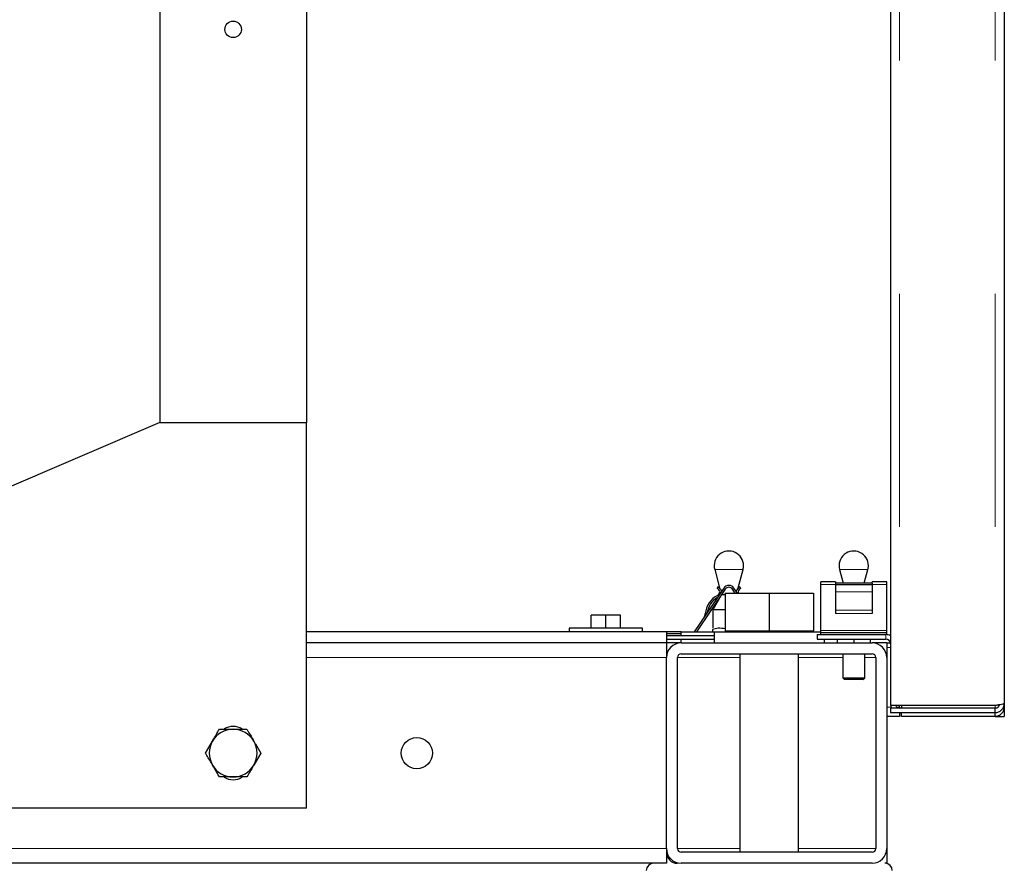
# Model space of a CAD drawing. Header units: millimetres. Extents: x 31 to 245, y 68 to 148.
# Tile 31 of 72: x 119.07 to 124.43, y 69.93 to 74.53. Entities that reach past the tile are written whole.
import ezdxf

# ---------------------------------------------------------------- set-up
doc = ezdxf.new("R2010")
doc.units = ezdxf.units.MM
doc.linetypes.add('PHANTOM', pattern=[12.7, 6.35, -1.27, 1.27, -1.27, 1.27, -1.27])

msp = doc.modelspace()

# ---------------------------------------------------------------- linework, layer by layer
at = {"color": 8, "linetype": 'PHANTOM', "lineweight": 18}
for p, q in [((123.8587, 95.8956), (123.8587, 70.7939)), ((124.3787, 95.8956), (124.3787, 70.7939)), ((122.8901, 71.5341), (122.8515, 71.5341)), ((123.006, 71.5341), (122.8901, 71.5341)), ((123.5701, 71.5341), (123.5315, 71.5341)), ((123.686, 71.5341), (123.5701, 71.5341)), ((123.5087, 71.453), (123.4287, 71.453)), ((123.7887, 71.453), (123.7087, 71.453)), ((123.7087, 71.413), (123.5087, 71.413)), ((123.7087, 71.3135), (123.5087, 71.3135)), ((123.7087, 71.2939), (123.5087, 71.2939)), ((123.7887, 71.203), (123.4287, 71.203)), ((123.7837, 71.1548), (123.7837, 71.1798)), ((123.7887, 71.1098), (123.8087, 71.1098)), ((122.5887, 71.0548), (120.6287, 71.0548)), ((122.9887, 71.0548), (122.6487, 71.0548)), ((123.5487, 71.0548), (123.3087, 71.0548)), ((123.7287, 71.0548), (123.6687, 71.0548)), ((124.3787, 70.7939), (124.3787, 70.7798)), ((123.8134, 70.7848), (123.7887, 70.7848)), ((123.8587, 70.7848), (123.8444, 70.7848)), ((122.5887, 70.0148), (98.8687, 70.0148)), ((122.9887, 70.0148), (122.6487, 70.0148)), ((123.7287, 70.0148), (123.3087, 70.0148))]:
    msp.add_line(p, q, dxfattribs=at)
at = {"color": 7, "linetype": 'Continuous', "lineweight": 25}
for p, q in [((124.4287, 95.8848), (124.4287, 70.8048)), ((123.8087, 95.8706), (123.8087, 70.801)), ((120.6287, 74.6462), (120.6287, 72.3348)), ((119.8287, 74.5748), (119.8287, 72.3348)), ((119.8287, 72.3348), (117.0287, 71.1348)), ((119.8287, 72.3348), (120.6287, 72.3348)), ((120.6287, 70.2348), (120.6287, 72.3348)), ((122.8515, 71.5341), (122.8784, 71.4336)), ((122.9791, 71.4336), (123.006, 71.5341)), ((123.5315, 71.5341), (123.5515, 71.4593)), ((123.666, 71.4593), (123.686, 71.5341)), ((122.901, 71.433), (122.7403, 71.1948)), ((122.8685, 71.4393), (122.8652, 71.4299)), ((122.9755, 71.4048), (122.9565, 71.433)), ((122.989, 71.4393), (122.9922, 71.4299)), ((123.5087, 71.4678), (123.4287, 71.4678)), ((123.4287, 71.453), (123.4287, 71.4678)), ((123.4287, 71.203), (123.4287, 71.453)), ((123.5087, 71.4678), (123.5087, 71.4593)), ((123.7087, 71.4593), (123.5087, 71.4593)), ((123.5087, 71.4593), (123.5087, 71.4499)), ((123.7087, 71.4499), (123.5087, 71.4499)), ((123.5087, 71.4499), (123.5087, 71.413)), ((123.7887, 71.4678), (123.7087, 71.4678)), ((123.7087, 71.4593), (123.7087, 71.4678)), ((123.7087, 71.4593), (123.7087, 71.4499)), ((123.7087, 71.4499), (123.7087, 71.413)), ((123.7887, 71.453), (123.7887, 71.4678)), ((123.7887, 71.203), (123.7887, 71.453)), ((122.9093, 71.4274), (122.7523, 71.1948)), ((122.885, 71.3915), (122.8407, 71.3148)), ((122.9085, 71.397), (122.8887, 71.397)), ((122.9087, 71.4048), (122.9087, 71.2008)), ((122.9087, 71.4048), (123.1487, 71.4048)), ((122.9635, 71.4048), (122.9482, 71.4274)), ((123.1487, 71.4048), (123.1487, 71.2008)), ((123.1487, 71.4048), (123.3887, 71.4048)), ((123.3887, 71.4048), (123.3887, 71.2008)), ((123.5087, 71.413), (123.5087, 71.3135)), ((123.7087, 71.413), (123.7087, 71.3135)), ((122.1787, 71.2148), (122.1787, 71.2848)), ((122.2587, 71.2848), (122.1787, 71.2848)), ((122.2587, 71.2148), (122.2587, 71.2848)), ((122.3387, 71.2848), (122.2587, 71.2848)), ((122.3387, 71.2148), (122.3387, 71.2848)), ((122.8407, 71.3148), (122.8407, 71.2159)), ((122.8847, 71.3148), (122.8407, 71.3148)), ((122.9087, 71.3148), (122.8847, 71.3148)), ((123.5087, 71.3135), (123.5087, 71.2939)), ((123.7087, 71.3135), (123.7087, 71.2939)), ((122.0587, 71.2148), (122.0587, 71.1948)), ((122.0684, 71.2148), (122.0587, 71.2148)), ((122.4587, 71.2148), (122.0684, 71.2148)), ((122.4587, 71.1948), (122.4587, 71.2148)), ((122.5887, 71.1948), (120.6287, 71.1948)), ((122.5887, 71.1948), (122.5887, 71.1348)), ((122.6687, 71.1948), (122.5887, 71.1948)), ((122.6687, 71.1848), (122.5887, 71.1848)), ((122.5887, 71.1748), (122.8487, 71.1748)), ((122.6687, 71.1748), (122.6687, 71.1948)), ((122.6687, 71.1948), (122.8487, 71.1948)), ((122.8387, 71.2067), (122.8387, 71.1948)), ((122.8487, 71.1948), (122.8487, 71.1348)), ((122.8487, 71.1948), (123.4287, 71.1948)), ((122.9087, 71.2008), (122.9087, 71.1948)), ((122.9087, 71.2008), (123.0287, 71.2008)), ((123.0287, 71.2008), (123.1487, 71.2008)), ((123.1487, 71.2008), (123.2687, 71.2008)), ((123.2687, 71.2008), (123.3887, 71.2008)), ((123.3887, 71.1948), (123.3887, 71.2008)), ((123.4087, 71.1798), (123.4087, 71.1548)), ((123.4087, 71.1798), (123.7837, 71.1798)), ((123.4287, 71.1898), (123.4287, 71.203)), ((123.7887, 71.1898), (123.4287, 71.1898)), ((123.4287, 71.1798), (123.4287, 71.1898)), ((123.7887, 71.1798), (123.7837, 71.1798)), ((123.7887, 71.1898), (123.7887, 71.203)), ((123.7887, 71.1798), (123.7887, 71.1898)), ((122.5887, 71.1348), (120.6287, 71.1348)), ((122.5887, 71.1548), (122.8487, 71.1548)), ((122.6687, 71.1348), (122.5887, 71.1348)), ((122.5887, 71.1348), (122.5887, 71.0548)), ((122.6687, 71.1348), (122.6687, 71.1548)), ((122.6687, 71.1348), (123.7087, 71.1348)), ((123.4087, 71.1548), (123.7837, 71.1548)), ((123.4487, 71.1348), (123.4487, 71.1548)), ((123.5187, 71.1548), (123.5187, 71.1348)), ((123.6087, 71.1548), (123.6087, 71.1348)), ((123.6987, 71.1548), (123.6987, 71.1348)), ((123.7887, 71.1348), (123.7087, 71.1348)), ((123.7887, 71.1348), (123.8082, 71.1348)), ((123.7887, 71.1348), (123.7887, 71.0548)), ((122.5887, 70.0148), (122.5887, 71.0548)), ((122.6487, 70.0148), (122.6487, 71.0548)), ((122.6687, 71.0748), (123.7087, 71.0748)), ((122.9887, 71.0748), (122.9887, 69.9948)), ((123.3087, 69.9948), (123.3087, 71.0748)), ((123.5487, 71.0748), (123.5487, 70.9448)), ((123.6687, 70.9448), (123.6687, 71.0748)), ((123.7287, 71.0548), (123.7287, 70.0148)), ((123.7887, 71.0548), (123.7887, 70.0148)), ((123.5487, 70.9448), (123.5587, 70.9348)), ((123.5487, 70.9448), (123.5787, 70.9448)), ((123.5837, 70.9348), (123.5587, 70.9348)), ((123.5787, 70.9448), (123.6687, 70.9448)), ((123.6587, 70.9348), (123.5837, 70.9348)), ((123.6587, 70.9348), (123.6687, 70.9448)), ((123.8087, 70.801), (123.8087, 70.7939)), ((123.8587, 70.7939), (123.8108, 70.7939)), ((124.3787, 70.7939), (123.8587, 70.7939)), ((123.8587, 70.7848), (123.8587, 70.7939)), ((123.8687, 70.7939), (123.8687, 70.7798)), ((124.4287, 70.8048), (124.4287, 70.7848)), ((123.8587, 70.7348), (123.7887, 70.7348)), ((123.8087, 70.7798), (123.8087, 70.7548)), ((124.3787, 70.7798), (123.8087, 70.7798)), ((124.3787, 70.7548), (123.8087, 70.7548)), ((123.8587, 70.7848), (123.8587, 70.7797)), ((123.8587, 70.7543), (123.8587, 70.7348)), ((123.8687, 70.7348), (123.8687, 70.7548)), ((124.3787, 70.7348), (123.8687, 70.7348)), ((124.3787, 70.7548), (124.3787, 70.7798)), ((124.3787, 70.7348), (124.3787, 70.7548)), ((124.3787, 70.7348), (124.4037, 70.7348)), ((124.4037, 70.7348), (124.4037, 70.7415)), ((124.4037, 70.7348), (124.4287, 70.7348)), ((124.4287, 70.7848), (124.4287, 70.7348)), ((120.1537, 70.6648), (120.2287, 70.6648)), ((120.0786, 70.5348), (120.1162, 70.5998)), ((120.3788, 70.5348), (120.3413, 70.4698)), ((120.3038, 70.4048), (120.2287, 70.4048)), ((120.6287, 70.2348), (117.0287, 70.2348)), ((122.5887, 70.0148), (122.5887, 69.9348)), ((123.7087, 69.9948), (122.6687, 69.9948)), ((123.7887, 70.0148), (123.7887, 69.9348)), ((122.5887, 69.9348), (98.8687, 69.9348)), ((123.7087, 69.9348), (122.6687, 69.9348)), ((123.7887, 69.9348), (123.7787, 69.9348))]:
    msp.add_line(p, q, dxfattribs=at)
for centre, radius in [((120.2287, 74.4748), 0.045), ((121.2287, 70.5348), 0.085)]:
    msp.add_circle(centre, radius, dxfattribs=at)
for centre, radius, start, end in [((122.9287, 71.5548), 0.08, 0, 195), ((123.6087, 71.5548), 0.08, 0, 195), ((122.9287, 71.5548), 0.08, 345, 0), ((123.6087, 71.5548), 0.08, 345, 0), ((122.8587, 71.411), 0.02, 296, 71), ((122.8587, 71.411), 0.03, 6.8887, 71), ((122.9287, 71.4143), 0.0335, 34, 146), ((122.9287, 71.4143), 0.0235, 34, 146), ((122.9987, 71.411), 0.03, 109, 173.1113), ((122.9987, 71.411), 0.02, 109, 197.9791), ((122.9201, 71.2851), 0.12, 116, 176), ((122.9201, 71.2851), 0.11, 119.6419, 172.3581), ((122.7605, 71.2963), 0.04, 326, 356), ((123.7837, 71.1298), 0.05, 60, 90), ((122.6687, 71.0548), 0.08, 90, 180), ((123.7087, 71.0548), 0.08, 0, 90), ((123.7837, 71.1298), 0.025, 0, 90), ((122.6687, 71.0548), 0.02, 90, 180), ((123.7087, 71.0548), 0.02, 0, 90), ((120.2287, 70.5848), 0.095, 58.8004, 120.8338), ((120.2287, 70.5348), 0.13, 90, 150), ((120.2287, 70.5348), 0.13, 30, 90), ((120.2287, 70.5348), 0.13, 150, 210), ((120.2287, 70.5348), 0.13, 330, 30), ((120.2287, 70.5348), 0.13, 210, 270), ((120.2287, 70.5348), 0.13, 270, 330), ((120.2287, 70.4848), 0.095, 238.8004, 300.8338), ((122.6687, 70.0148), 0.08, 180, 270), ((122.6487, 69.9948), 0.06, 180, 270), ((122.6687, 70.0148), 0.02, 180, 270), ((123.7087, 70.0148), 0.02, 270, 0), ((123.7087, 70.0148), 0.08, 270, 0), ((122.5187, 69.8948), 0.04, 90, 180), ((123.7787, 69.8948), 0.04, 0, 90)]:
    msp.add_arc(centre, radius, start, end, dxfattribs=at)
msp.add_ellipse((123.8587, 70.801), major_axis=(0.05, 0), ratio=0.5, start_param=3.141593, end_param=3.428349, dxfattribs=at)
for points, knots in [([(122.9087, 71.2111), (122.8959, 71.2131), (122.8723, 71.2169), (122.8493, 71.2099), (122.8387, 71.2067)], [0, 0, 0, 0, 0.542131, 1, 1, 1, 1]), ([(123.8107, 70.7939), (123.8109, 70.7917), (123.8115, 70.7865), (123.8146, 70.7822), (123.8163, 70.7798)], [0, 0, 0, 0, 0.425493, 1, 1, 1, 1]), ([(123.8363, 70.7939), (123.838, 70.7912), (123.8414, 70.7857), (123.8498, 70.7807), (123.8559, 70.7801), (123.8587, 70.7798)], [0, 0, 0, 0, 0.339518, 0.697168, 1, 1, 1, 1]), ([(124.4287, 70.8048), (124.428, 70.8039), (124.4265, 70.8021), (124.4149, 70.7994), (124.3984, 70.7966), (124.3853, 70.7948), (124.3787, 70.7939)], [0, 0, 0, 0, 0.250003, 0.5, 0.749997, 1, 1, 1, 1]), ([(124.3787, 70.7548), (124.3853, 70.7555), (124.3984, 70.757), (124.4149, 70.7686), (124.4265, 70.7851), (124.428, 70.7982), (124.4287, 70.8048)], [0, 0, 0, 0, 0.250002, 0.499999, 0.749999, 1, 1, 1, 1]), ([(124.3787, 70.7798), (124.382, 70.7802), (124.3886, 70.7809), (124.3967, 70.7867), (124.4015, 70.7927), (124.4021, 70.7967), (124.4023, 70.7974)], [0, 0, 0, 0, 0.3100029, 0.6200318, 0.9300484, 1, 1, 1, 1]), ([(124.3787, 70.7348), (124.3853, 70.7355), (124.3984, 70.737), (124.4149, 70.7486), (124.4265, 70.7651), (124.428, 70.7782), (124.4287, 70.7848)], [0, 0, 0, 0, 0.250002, 0.499998, 0.749997, 1, 1, 1, 1]), ([(124.4287, 70.7848), (124.4284, 70.7839), (124.428, 70.7827), (124.4231, 70.7816), (124.4221, 70.7814)], [0, 0, 0, 0, 0.790469, 1, 1, 1, 1]), ([(120.1162, 70.5998), (120.117, 70.6013), (120.1297, 70.6233), (120.1421, 70.6448), (120.1537, 70.6648)], [0, 0, 0, 0, 0.070213, 1, 1, 1, 1]), ([(120.2287, 70.6648), (120.2305, 70.6648), (120.2559, 70.6648), (120.2807, 70.6648), (120.3038, 70.6648)], [0, 0, 0, 0, 0.070216, 1, 1, 1, 1]), ([(120.3038, 70.6648), (120.3063, 70.6605), (120.3185, 70.6394), (120.3312, 70.6174), (120.3413, 70.5998)], [0, 0, 0, 0, 0.2012121, 1, 1, 1, 1]), ([(120.3413, 70.5998), (120.3442, 70.5949), (120.3569, 70.5729), (120.3692, 70.5514), (120.3788, 70.5348)], [0, 0, 0, 0, 0.224168, 1, 1, 1, 1]), ([(120.1162, 70.4698), (120.106, 70.4874), (120.0933, 70.5094), (120.0811, 70.5305), (120.0786, 70.5348)], [0, 0, 0, 0, 0.798791, 1, 1, 1, 1]), ([(120.1537, 70.4048), (120.1441, 70.4214), (120.1317, 70.4429), (120.119, 70.4649), (120.1162, 70.4698)], [0, 0, 0, 0, 0.775832, 1, 1, 1, 1]), ([(120.3413, 70.4698), (120.3404, 70.4682), (120.3278, 70.4463), (120.3153, 70.4248), (120.3038, 70.4048)], [0, 0, 0, 0, 0.0702165, 1, 1, 1, 1]), ([(120.2287, 70.4048), (120.227, 70.4048), (120.2016, 70.4048), (120.1768, 70.4048), (120.1537, 70.4048)], [0, 0, 0, 0, 0.070216, 1, 1, 1, 1])]:
    msp.add_open_spline(points, degree=3, knots=knots, dxfattribs=at)

doc.saveas('drawing.dxf')
